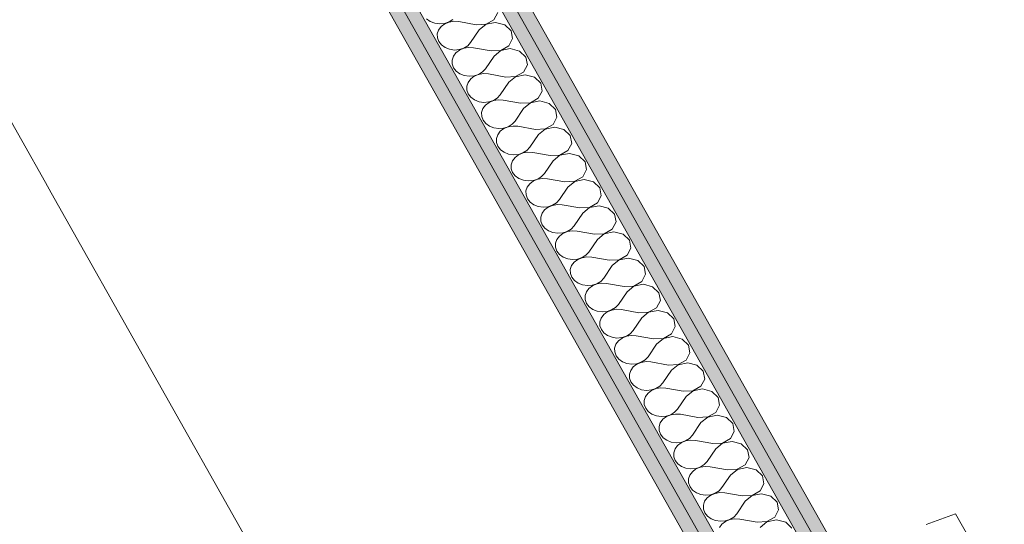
# Model space of a CAD drawing. Header units: millimetres. Extents: x -8337 to 19291, y 9509 to 21675.
# Tile 35 of 163: x -3088 to -2113, y 12951 to 13452. Entities that reach past the tile are written whole.
import ezdxf

# ---------------------------------------------------------------- set-up
doc = ezdxf.new("R2010")
doc.units = ezdxf.units.MM
doc.header["$MEASUREMENT"] = 0
doc.layers.add('Nuevo_08_E_Envans secs', color=7, linetype='Continuous')
doc.layers.add('Nuevo_Puertas Archicad', color=7, linetype='Continuous')
for name, color, linetype, lineweight in [('Nuevo_08_E_Envans secs_Pluma_Nº__1', 7, 'Continuous', 5), ('Nuevo_08_E_Envans secs_Pluma_Nº__47', 7, 'Continuous', 20), ('Nuevo_Puertas Archicad_Pluma_Nº__1', 7, 'Continuous', 5)]:
    doc.layers.add(name, color=color, linetype=linetype, lineweight=lineweight)
doc.layers.add('Nuevo_08_E_Envans secs_Pluma_Nº__102', color=7, linetype='Continuous', lineweight=5, true_color=0xcccccc)
doc.layers.add('Nuevo_08_E_Envans secs_Pluma_Nº__79', color=7, linetype='Continuous', lineweight=5, true_color=0xaaffd5)

# ---------------------------------------------------------------- blocks, each defined once
blk = doc.blocks.new('Elem Sección_70_1')
at = {"layer": 'Nuevo_08_E_Envans secs_Pluma_Nº__47', "color": 7, "linetype": 'Continuous', "lineweight": 20}
blk.add_line((-3057.22, 13279.86), (-3062.93, 13289.99), dxfattribs=at)
blk = doc.blocks.new('Elem Sección_102_1')
at = {"layer": 'Nuevo_08_E_Envans secs_Pluma_Nº__47', "color": 7, "linetype": 'Continuous', "lineweight": 20}
blk.add_line((-3062.93, 13289.99), (-3352.58, 13803.34), dxfattribs=at)
blk = doc.blocks.new('Elem Sección_104_1')
at = {"layer": 'Nuevo_Puertas Archicad_Pluma_Nº__1', "color": 7, "linetype": 'Continuous', "lineweight": 5}
blk.add_line((-2161.25, 12961.67), (-2190.22, 12951.02), dxfattribs=at)
at = {"layer": 'Nuevo_Puertas Archicad_Pluma_Nº__1', "color": 7, "linetype": 'Continuous', "lineweight": 5, "flags": 128}
blk.add_lwpolyline([(-2161.25, 12961.67), (-2140.57, 12925.08), (-2122.97, 12893.95), (-2102.29, 12857.36)], dxfattribs=at)
blk = doc.blocks.new('*X213')
at = {"layer": 'Nuevo_08_E_Envans secs_Pluma_Nº__102', "color": 254, "linetype": 'Continuous', "lineweight": 5, "true_color": 0xcccccc}
for p, q in [((-2618.53, 13451.54), (-2614.73, 13458.71)), ((-2685.29, 13452.45), (-2681.65, 13449.83)), ((-2681.65, 13449.83), (-2677.26, 13448.11)), ((-2677.26, 13448.11), (-2672.45, 13447.43)), ((-2670.91, 13444.69), (-2673.42, 13441.32)), ((-2672.45, 13447.43), (-2667.6, 13447.83)), ((-2667.34, 13447.38), (-2670.91, 13444.69)), ((-2667.6, 13447.83), (-2663.06, 13449.28)), ((-2663, 13449.18), (-2667.34, 13447.38)), ((-2663.06, 13449.28), (-2659.19, 13451.68)), ((-2658.22, 13449.95), (-2663, 13449.18)), ((-2653.35, 13449.65), (-2658.22, 13449.95)), ((-2636.08, 13446.59), (-2653.35, 13449.65)), ((-2636.08, 13446.59), (-2626.43, 13447.06)), ((-2626.37, 13446.95), (-2633.15, 13441.39)), ((-2626.43, 13447.06), (-2618.53, 13451.54)), ((-2616.98, 13448.8), (-2626.37, 13446.95)), ((-2607.79, 13446.4), (-2616.98, 13448.8)), ((-2601.53, 13440.46), (-2607.79, 13446.4)), ((-2673.42, 13441.32), (-2674.7, 13437.52)), ((-2674.7, 13437.52), (-2674.64, 13433.59)), ((-2674.64, 13433.59), (-2673.26, 13429.82)), ((-2633.15, 13441.39), (-2641.64, 13428.88)), ((-2600.09, 13432.76), (-2601.53, 13440.46)), ((-2673.26, 13429.82), (-2670.64, 13426.49)), ((-2670.64, 13426.49), (-2667, 13423.87)), ((-2667, 13423.87), (-2662.61, 13422.16)), ((-2652.95, 13421.87), (-2648.42, 13423.33)), ((-2648.36, 13423.22), (-2652.7, 13421.42)), ((-2648.42, 13423.33), (-2644.55, 13425.72)), ((-2643.57, 13424), (-2648.36, 13423.22)), ((-2644.55, 13425.72), (-2641.64, 13428.88)), ((-2638.71, 13423.69), (-2643.57, 13424)), ((-2621.44, 13420.63), (-2638.71, 13423.69)), ((-2611.79, 13421.1), (-2603.88, 13425.59)), ((-2603.88, 13425.59), (-2600.09, 13432.76)), ((-2662.61, 13422.16), (-2657.81, 13421.47)), ((-2658.78, 13415.36), (-2660.06, 13411.57)), ((-2656.26, 13418.73), (-2658.78, 13415.36)), ((-2657.81, 13421.47), (-2652.95, 13421.87)), ((-2652.7, 13421.42), (-2656.26, 13418.73)), ((-2618.51, 13415.44), (-2626.99, 13402.93)), ((-2621.44, 13420.63), (-2611.79, 13421.1)), ((-2611.73, 13421), (-2618.51, 13415.44)), ((-2602.34, 13422.85), (-2611.73, 13421)), ((-2593.14, 13420.45), (-2602.34, 13422.85)), ((-2586.89, 13414.51), (-2593.14, 13420.45)), ((-2585.44, 13406.8), (-2586.89, 13414.51)), ((-2660.06, 13411.57), (-2660, 13407.63)), ((-2660, 13407.63), (-2658.61, 13403.86)), ((-2658.61, 13403.86), (-2656, 13400.54)), ((-2589.24, 13399.63), (-2585.44, 13406.8)), ((-2656, 13400.54), (-2652.36, 13397.92)), ((-2652.36, 13397.92), (-2647.97, 13396.2)), ((-2647.97, 13396.2), (-2643.16, 13395.52)), ((-2643.16, 13395.52), (-2638.31, 13395.92)), ((-2638.05, 13395.47), (-2641.62, 13392.78)), ((-2638.31, 13395.92), (-2633.77, 13397.37)), ((-2633.71, 13397.27), (-2638.05, 13395.47)), ((-2633.77, 13397.37), (-2629.9, 13399.77)), ((-2628.93, 13398.04), (-2633.71, 13397.27)), ((-2629.9, 13399.77), (-2626.99, 13402.93)), ((-2624.06, 13397.74), (-2628.93, 13398.04)), ((-2606.79, 13394.68), (-2624.06, 13397.74)), ((-2606.79, 13394.68), (-2597.14, 13395.15)), ((-2597.08, 13395.04), (-2603.86, 13389.48)), ((-2597.14, 13395.15), (-2589.24, 13399.63)), ((-2587.69, 13396.89), (-2597.08, 13395.04)), ((-2578.5, 13394.49), (-2587.69, 13396.89)), ((-2572.24, 13388.55), (-2578.5, 13394.49)), ((-2644.13, 13389.41), (-2645.41, 13385.61)), ((-2645.41, 13385.61), (-2645.36, 13381.68)), ((-2641.62, 13392.78), (-2644.13, 13389.41)), ((-2603.86, 13389.48), (-2612.35, 13376.97)), ((-2570.8, 13380.85), (-2572.24, 13388.55)), ((-2645.36, 13381.68), (-2643.97, 13377.91)), ((-2643.97, 13377.91), (-2641.35, 13374.58)), ((-2641.35, 13374.58), (-2637.71, 13371.96)), ((-2615.26, 13373.81), (-2612.35, 13376.97)), ((-2574.6, 13373.68), (-2570.8, 13380.85)), ((-2637.71, 13371.96), (-2633.32, 13370.25)), ((-2633.32, 13370.25), (-2628.52, 13369.56)), ((-2626.97, 13366.82), (-2629.49, 13363.45)), ((-2628.52, 13369.56), (-2623.66, 13369.96)), ((-2623.41, 13369.51), (-2626.97, 13366.82)), ((-2623.66, 13369.96), (-2619.13, 13371.42)), ((-2619.07, 13371.31), (-2623.41, 13369.51)), ((-2619.13, 13371.42), (-2615.26, 13373.81)), ((-2614.29, 13372.09), (-2619.07, 13371.31)), ((-2609.42, 13371.78), (-2614.29, 13372.09)), ((-2592.15, 13368.72), (-2609.42, 13371.78)), ((-2592.15, 13368.72), (-2582.5, 13369.19)), ((-2582.44, 13369.09), (-2589.22, 13363.53)), ((-2582.5, 13369.19), (-2574.6, 13373.68)), ((-2573.05, 13370.94), (-2582.44, 13369.09)), ((-2563.85, 13368.54), (-2573.05, 13370.94)), ((-2557.6, 13362.6), (-2563.85, 13368.54)), ((-2629.49, 13363.45), (-2630.77, 13359.66)), ((-2630.77, 13359.66), (-2630.71, 13355.72)), ((-2630.71, 13355.72), (-2629.32, 13351.95)), ((-2589.22, 13363.53), (-2597.7, 13351.02)), ((-2556.16, 13354.89), (-2557.6, 13362.6)), ((-2629.32, 13351.95), (-2626.71, 13348.63)), ((-2626.71, 13348.63), (-2623.07, 13346.01)), ((-2623.07, 13346.01), (-2618.68, 13344.29)), ((-2609.02, 13344.01), (-2604.48, 13345.46)), ((-2604.43, 13345.36), (-2608.76, 13343.56)), ((-2604.48, 13345.46), (-2600.61, 13347.86)), ((-2599.64, 13346.13), (-2604.43, 13345.36)), ((-2600.61, 13347.86), (-2597.7, 13351.02)), ((-2594.78, 13345.83), (-2599.64, 13346.13)), ((-2577.5, 13342.76), (-2594.78, 13345.83)), ((-2567.85, 13343.24), (-2559.95, 13347.72)), ((-2559.95, 13347.72), (-2556.16, 13354.89)), ((-2618.68, 13344.29), (-2613.87, 13343.61)), ((-2614.84, 13337.5), (-2616.12, 13333.7)), ((-2612.33, 13340.87), (-2614.84, 13337.5)), ((-2613.87, 13343.61), (-2609.02, 13344.01)), ((-2608.76, 13343.56), (-2612.33, 13340.87)), ((-2574.57, 13337.57), (-2583.06, 13325.06)), ((-2577.5, 13342.76), (-2567.85, 13343.24)), ((-2567.79, 13343.13), (-2574.57, 13337.57)), ((-2558.41, 13344.98), (-2567.79, 13343.13)), ((-2549.21, 13342.58), (-2558.41, 13344.98)), ((-2542.96, 13336.64), (-2549.21, 13342.58)), ((-2541.51, 13328.94), (-2542.96, 13336.64)), ((-2616.12, 13333.7), (-2616.07, 13329.77)), ((-2616.07, 13329.77), (-2614.68, 13326)), ((-2614.68, 13326), (-2612.06, 13322.67)), ((-2545.31, 13321.77), (-2541.51, 13328.94)), ((-2612.06, 13322.67), (-2608.42, 13320.05)), ((-2608.42, 13320.05), (-2604.03, 13318.34)), ((-2604.03, 13318.34), (-2599.23, 13317.65)), ((-2599.23, 13317.65), (-2594.37, 13318.05)), ((-2594.12, 13317.6), (-2597.68, 13314.91)), ((-2594.37, 13318.05), (-2589.84, 13319.51)), ((-2589.78, 13319.4), (-2594.12, 13317.6)), ((-2589.84, 13319.51), (-2585.97, 13321.9)), ((-2585, 13320.18), (-2589.78, 13319.4)), ((-2585.97, 13321.9), (-2583.06, 13325.06)), ((-2580.13, 13319.87), (-2585, 13320.18)), ((-2562.86, 13316.81), (-2580.13, 13319.87)), ((-2562.86, 13316.81), (-2553.21, 13317.28)), ((-2553.15, 13317.18), (-2559.93, 13311.62)), ((-2553.21, 13317.28), (-2545.31, 13321.77)), ((-2543.76, 13319.03), (-2553.15, 13317.18)), ((-2534.57, 13316.63), (-2543.76, 13319.03)), ((-2528.31, 13310.69), (-2534.57, 13316.63)), ((-2600.2, 13311.54), (-2601.48, 13307.74)), ((-2601.48, 13307.74), (-2601.42, 13303.81)), ((-2597.68, 13314.91), (-2600.2, 13311.54)), ((-2559.93, 13311.62), (-2568.42, 13299.11)), ((-2526.87, 13302.98), (-2528.31, 13310.69)), ((-2601.42, 13303.81), (-2600.03, 13300.04)), ((-2600.03, 13300.04), (-2597.42, 13296.72)), ((-2597.42, 13296.72), (-2593.78, 13294.1)), ((-2571.33, 13295.95), (-2568.42, 13299.11)), ((-2530.66, 13295.81), (-2526.87, 13302.98)), ((-2593.78, 13294.1), (-2589.39, 13292.38)), ((-2589.39, 13292.38), (-2584.58, 13291.7)), ((-2583.04, 13288.96), (-2585.56, 13285.59)), ((-2584.58, 13291.7), (-2579.73, 13292.1)), ((-2579.48, 13291.65), (-2583.04, 13288.96)), ((-2579.73, 13292.1), (-2575.2, 13293.55)), ((-2575.14, 13293.45), (-2579.48, 13291.65)), ((-2575.2, 13293.55), (-2571.33, 13295.95)), ((-2570.35, 13294.22), (-2575.14, 13293.45)), ((-2565.49, 13293.92), (-2570.35, 13294.22)), ((-2548.21, 13290.85), (-2565.49, 13293.92)), ((-2548.21, 13290.85), (-2538.56, 13291.32)), ((-2538.51, 13291.22), (-2545.28, 13285.66)), ((-2538.56, 13291.32), (-2530.66, 13295.81)), ((-2529.12, 13293.07), (-2538.51, 13291.22)), ((-2519.92, 13290.67), (-2529.12, 13293.07)), ((-2513.67, 13284.73), (-2519.92, 13290.67)), ((-2585.56, 13285.59), (-2586.83, 13281.79)), ((-2586.83, 13281.79), (-2586.78, 13277.86)), ((-2586.78, 13277.86), (-2585.39, 13274.09)), ((-2545.28, 13285.66), (-2553.77, 13273.15)), ((-2516.02, 13269.86), (-2512.22, 13277.03)), ((-2512.22, 13277.03), (-2513.67, 13284.73)), ((-2585.39, 13274.09), (-2582.78, 13270.76)), ((-2582.78, 13270.76), (-2579.14, 13268.14)), ((-2579.14, 13268.14), (-2574.75, 13266.43)), ((-2565.09, 13266.14), (-2560.55, 13267.6)), ((-2560.49, 13267.49), (-2564.83, 13265.69)), ((-2560.55, 13267.6), (-2556.68, 13269.99)), ((-2555.71, 13268.27), (-2560.49, 13267.49)), ((-2556.68, 13269.99), (-2553.77, 13273.15)), ((-2550.84, 13267.96), (-2555.71, 13268.27)), ((-2533.57, 13264.9), (-2550.84, 13267.96)), ((-2523.92, 13265.37), (-2516.02, 13269.86)), ((-2514.47, 13267.12), (-2523.86, 13265.26)), ((-2505.28, 13264.72), (-2514.47, 13267.12)), ((-2574.75, 13266.43), (-2569.94, 13265.74)), ((-2570.91, 13259.63), (-2572.19, 13255.83)), ((-2568.39, 13263), (-2570.91, 13259.63)), ((-2569.94, 13265.74), (-2565.09, 13266.14)), ((-2564.83, 13265.69), (-2568.39, 13263)), ((-2530.64, 13259.71), (-2539.13, 13247.2)), ((-2533.57, 13264.9), (-2523.92, 13265.37)), ((-2523.86, 13265.26), (-2530.64, 13259.71)), ((-2499.02, 13258.78), (-2505.28, 13264.72)), ((-2497.58, 13251.07), (-2499.02, 13258.78)), ((-2572.19, 13255.83), (-2572.13, 13251.9)), ((-2572.13, 13251.9), (-2570.74, 13248.13)), ((-2570.74, 13248.13), (-2568.13, 13244.81)), ((-2501.37, 13243.9), (-2497.58, 13251.07)), ((-2568.13, 13244.81), (-2564.49, 13242.19)), ((-2564.49, 13242.19), (-2560.1, 13240.47)), ((-2560.1, 13240.47), (-2555.3, 13239.79)), ((-2555.3, 13239.79), (-2550.44, 13240.19)), ((-2550.19, 13239.74), (-2553.75, 13237.05)), ((-2550.44, 13240.19), (-2545.91, 13241.64)), ((-2545.85, 13241.54), (-2550.19, 13239.74)), ((-2545.91, 13241.64), (-2542.04, 13244.04)), ((-2541.06, 13242.31), (-2545.85, 13241.54)), ((-2542.04, 13244.04), (-2539.13, 13247.2)), ((-2536.2, 13242.01), (-2541.06, 13242.31)), ((-2518.92, 13238.94), (-2536.2, 13242.01)), ((-2518.92, 13238.94), (-2509.28, 13239.41)), ((-2509.22, 13239.31), (-2516, 13233.75)), ((-2509.28, 13239.41), (-2501.37, 13243.9)), ((-2499.83, 13241.16), (-2509.22, 13239.31)), ((-2490.63, 13238.76), (-2499.83, 13241.16)), ((-2484.38, 13232.82), (-2490.63, 13238.76)), ((-2556.27, 13233.68), (-2557.55, 13229.88)), ((-2557.55, 13229.88), (-2557.49, 13225.95)), ((-2553.75, 13237.05), (-2556.27, 13233.68)), ((-2516, 13233.75), (-2524.48, 13221.24)), ((-2482.93, 13225.12), (-2484.38, 13232.82)), ((-2557.49, 13225.95), (-2556.1, 13222.18)), ((-2556.1, 13222.18), (-2553.49, 13218.85)), ((-2553.49, 13218.85), (-2549.85, 13216.23)), ((-2527.39, 13218.08), (-2524.48, 13221.24)), ((-2486.73, 13217.95), (-2482.93, 13225.12)), ((-2549.85, 13216.23), (-2545.46, 13214.52)), ((-2545.46, 13214.52), (-2540.65, 13213.83)), ((-2539.11, 13211.09), (-2541.62, 13207.72)), ((-2540.65, 13213.83), (-2535.8, 13214.23)), ((-2535.54, 13213.78), (-2539.11, 13211.09)), ((-2535.8, 13214.23), (-2531.26, 13215.69)), ((-2531.2, 13215.58), (-2535.54, 13213.78)), ((-2531.26, 13215.69), (-2527.39, 13218.08)), ((-2526.42, 13216.36), (-2531.2, 13215.58)), ((-2521.55, 13216.05), (-2526.42, 13216.36)), ((-2504.28, 13212.99), (-2521.55, 13216.05)), ((-2504.28, 13212.99), (-2494.63, 13213.46)), ((-2494.57, 13213.35), (-2501.35, 13207.8)), ((-2494.63, 13213.46), (-2486.73, 13217.95)), ((-2485.18, 13215.21), (-2494.57, 13213.35)), ((-2475.99, 13212.81), (-2485.18, 13215.21)), ((-2469.73, 13206.87), (-2475.99, 13212.81)), ((-2541.62, 13207.72), (-2542.9, 13203.92)), ((-2542.9, 13203.92), (-2542.84, 13199.99)), ((-2542.84, 13199.99), (-2541.46, 13196.22)), ((-2501.35, 13207.8), (-2509.84, 13195.29)), ((-2472.08, 13191.99), (-2468.29, 13199.16)), ((-2468.29, 13199.16), (-2469.73, 13206.87)), ((-2541.46, 13196.22), (-2538.84, 13192.9)), ((-2538.84, 13192.9), (-2535.2, 13190.28)), ((-2535.2, 13190.28), (-2530.81, 13188.56)), ((-2521.15, 13188.28), (-2516.62, 13189.73)), ((-2516.56, 13189.63), (-2520.9, 13187.83)), ((-2516.62, 13189.73), (-2512.75, 13192.13)), ((-2511.77, 13190.4), (-2516.56, 13189.63)), ((-2512.75, 13192.13), (-2509.84, 13195.29)), ((-2506.91, 13190.1), (-2511.77, 13190.4)), ((-2489.64, 13187.03), (-2506.91, 13190.1)), ((-2479.99, 13187.5), (-2472.08, 13191.99)), ((-2470.54, 13189.25), (-2479.93, 13187.4)), ((-2461.34, 13186.85), (-2470.54, 13189.25)), ((-2530.81, 13188.56), (-2526.01, 13187.88)), ((-2526.98, 13181.77), (-2528.26, 13177.97)), ((-2524.46, 13185.14), (-2526.98, 13181.77)), ((-2526.01, 13187.88), (-2521.15, 13188.28)), ((-2520.9, 13187.83), (-2524.46, 13185.14)), ((-2486.71, 13181.84), (-2495.19, 13169.33)), ((-2489.64, 13187.03), (-2479.99, 13187.5)), ((-2479.93, 13187.4), (-2486.71, 13181.84)), ((-2455.09, 13180.91), (-2461.34, 13186.85)), ((-2453.64, 13173.21), (-2455.09, 13180.91)), ((-2528.26, 13177.97), (-2528.2, 13174.04)), ((-2528.2, 13174.04), (-2526.81, 13170.26)), ((-2526.81, 13170.26), (-2524.2, 13166.94)), ((-2457.44, 13166.04), (-2453.64, 13173.21)), ((-2524.2, 13166.94), (-2520.56, 13164.32)), ((-2520.56, 13164.32), (-2516.17, 13162.61)), ((-2516.17, 13162.61), (-2511.36, 13161.92)), ((-2511.36, 13161.92), (-2506.51, 13162.32)), ((-2506.25, 13161.87), (-2509.82, 13159.18)), ((-2506.51, 13162.32), (-2501.97, 13163.78)), ((-2501.91, 13163.67), (-2506.25, 13161.87)), ((-2501.97, 13163.78), (-2498.1, 13166.17)), ((-2497.13, 13164.45), (-2501.91, 13163.67)), ((-2498.1, 13166.17), (-2495.19, 13169.33)), ((-2492.26, 13164.14), (-2497.13, 13164.45)), ((-2474.99, 13161.08), (-2492.26, 13164.14)), ((-2474.99, 13161.08), (-2465.34, 13161.55)), ((-2465.28, 13161.44), (-2472.06, 13155.89)), ((-2465.34, 13161.55), (-2457.44, 13166.04)), ((-2455.89, 13163.3), (-2465.28, 13161.44)), ((-2446.7, 13160.9), (-2455.89, 13163.3)), ((-2440.44, 13154.96), (-2446.7, 13160.9)), ((-2512.33, 13155.81), (-2513.61, 13152.01)), ((-2513.61, 13152.01), (-2513.56, 13148.08)), ((-2509.82, 13159.18), (-2512.33, 13155.81)), ((-2472.06, 13155.89), (-2480.55, 13143.38)), ((-2439, 13147.25), (-2440.44, 13154.96)), ((-2513.56, 13148.08), (-2512.17, 13144.31)), ((-2512.17, 13144.31), (-2509.55, 13140.99)), ((-2509.55, 13140.99), (-2505.91, 13138.37)), ((-2483.46, 13140.22), (-2480.55, 13143.38)), ((-2442.8, 13140.08), (-2439, 13147.25)), ((-2505.91, 13138.37), (-2501.52, 13136.65)), ((-2501.52, 13136.65), (-2496.72, 13135.97)), ((-2495.17, 13133.23), (-2497.69, 13129.86)), ((-2496.72, 13135.97), (-2491.86, 13136.37)), ((-2491.61, 13135.92), (-2495.17, 13133.23)), ((-2491.86, 13136.37), (-2487.33, 13137.82)), ((-2487.27, 13137.72), (-2491.61, 13135.92)), ((-2487.33, 13137.82), (-2483.46, 13140.22)), ((-2482.49, 13138.49), (-2487.27, 13137.72)), ((-2477.62, 13138.19), (-2482.49, 13138.49)), ((-2460.35, 13135.12), (-2477.62, 13138.19)), ((-2460.35, 13135.12), (-2450.7, 13135.59)), ((-2450.64, 13135.49), (-2457.42, 13129.93)), ((-2450.7, 13135.59), (-2442.8, 13140.08)), ((-2441.25, 13137.34), (-2450.64, 13135.49)), ((-2432.05, 13134.94), (-2441.25, 13137.34)), ((-2425.8, 13129), (-2432.05, 13134.94)), ((-2497.69, 13129.86), (-2498.97, 13126.06)), ((-2498.97, 13126.06), (-2498.91, 13122.13)), ((-2498.91, 13122.13), (-2497.52, 13118.35)), ((-2457.42, 13129.93), (-2465.9, 13117.42)), ((-2428.15, 13114.13), (-2424.36, 13121.3)), ((-2424.36, 13121.3), (-2425.8, 13129)), ((-2497.52, 13118.35), (-2494.91, 13115.03)), ((-2494.91, 13115.03), (-2491.27, 13112.41)), ((-2491.27, 13112.41), (-2486.88, 13110.7)), ((-2477.22, 13110.41), (-2472.68, 13111.87)), ((-2472.62, 13111.76), (-2476.96, 13109.96)), ((-2472.68, 13111.87), (-2468.81, 13114.26)), ((-2467.84, 13112.54), (-2472.62, 13111.76)), ((-2468.81, 13114.26), (-2465.9, 13117.42)), ((-2462.98, 13112.23), (-2467.84, 13112.54)), ((-2445.7, 13109.17), (-2462.98, 13112.23)), ((-2436.05, 13109.64), (-2428.15, 13114.13)), ((-2426.6, 13111.39), (-2435.99, 13109.53)), ((-2417.41, 13108.99), (-2426.6, 13111.39)), ((-2486.88, 13110.7), (-2482.07, 13110.01)), ((-2483.04, 13103.9), (-2484.32, 13100.1)), ((-2480.53, 13107.27), (-2483.04, 13103.9)), ((-2482.07, 13110.01), (-2477.22, 13110.41)), ((-2476.96, 13109.96), (-2480.53, 13107.27)), ((-2442.77, 13103.98), (-2451.26, 13091.47)), ((-2445.7, 13109.17), (-2436.05, 13109.64)), ((-2435.99, 13109.53), (-2442.77, 13103.98)), ((-2411.16, 13103.05), (-2417.41, 13108.99)), ((-2409.71, 13095.34), (-2411.16, 13103.05)), ((-2484.32, 13100.1), (-2484.27, 13096.17)), ((-2484.27, 13096.17), (-2482.88, 13092.4)), ((-2482.88, 13092.4), (-2480.26, 13089.08)), ((-2413.51, 13088.17), (-2409.71, 13095.34)), ((-2480.26, 13089.08), (-2476.62, 13086.46)), ((-2476.62, 13086.46), (-2472.23, 13084.74)), ((-2472.23, 13084.74), (-2467.43, 13084.06)), ((-2467.43, 13084.06), (-2462.57, 13084.46)), ((-2462.32, 13084), (-2465.88, 13081.32)), ((-2462.57, 13084.46), (-2458.04, 13085.91)), ((-2457.98, 13085.81), (-2462.32, 13084)), ((-2458.04, 13085.91), (-2454.17, 13088.31)), ((-2453.2, 13086.58), (-2457.98, 13085.81)), ((-2454.17, 13088.31), (-2451.26, 13091.47)), ((-2448.33, 13086.28), (-2453.2, 13086.58)), ((-2431.06, 13083.21), (-2448.33, 13086.28)), ((-2431.06, 13083.21), (-2421.41, 13083.68)), ((-2421.35, 13083.58), (-2428.13, 13078.02)), ((-2421.41, 13083.68), (-2413.51, 13088.17)), ((-2411.96, 13085.43), (-2421.35, 13083.58)), ((-2402.77, 13083.03), (-2411.96, 13085.43)), ((-2396.51, 13077.09), (-2402.77, 13083.03)), ((-2468.4, 13077.95), (-2469.68, 13074.15)), ((-2469.68, 13074.15), (-2469.62, 13070.22)), ((-2465.88, 13081.32), (-2468.4, 13077.95)), ((-2428.13, 13078.02), (-2436.62, 13065.51)), ((-2395.07, 13069.39), (-2396.51, 13077.09)), ((-2469.62, 13070.22), (-2468.23, 13066.44)), ((-2468.23, 13066.44), (-2465.62, 13063.12)), ((-2465.62, 13063.12), (-2461.98, 13060.5)), ((-2443.4, 13059.96), (-2439.53, 13062.35)), ((-2439.53, 13062.35), (-2436.62, 13065.51)), ((-2398.86, 13062.22), (-2395.07, 13069.39)), ((-2461.98, 13060.5), (-2457.59, 13058.79)), ((-2457.59, 13058.79), (-2452.78, 13058.1)), ((-2451.24, 13055.36), (-2453.76, 13051.99)), ((-2452.78, 13058.1), (-2447.93, 13058.5)), ((-2447.67, 13058.05), (-2451.24, 13055.36)), ((-2447.93, 13058.5), (-2443.4, 13059.96)), ((-2443.34, 13059.85), (-2447.67, 13058.05)), ((-2438.55, 13060.63), (-2443.34, 13059.85)), ((-2433.69, 13060.32), (-2438.55, 13060.63)), ((-2416.41, 13057.26), (-2433.69, 13060.32)), ((-2416.41, 13057.26), (-2406.76, 13057.73)), ((-2406.71, 13057.62), (-2413.48, 13052.07)), ((-2406.76, 13057.73), (-2398.86, 13062.22)), ((-2397.32, 13059.48), (-2406.71, 13057.62)), ((-2388.12, 13057.08), (-2397.32, 13059.48)), ((-2381.87, 13051.14), (-2388.12, 13057.08)), ((-2453.76, 13051.99), (-2455.03, 13048.19)), ((-2455.03, 13048.19), (-2454.98, 13044.26)), ((-2454.98, 13044.26), (-2453.59, 13040.49)), ((-2413.48, 13052.07), (-2421.97, 13039.56)), ((-2384.22, 13036.26), (-2380.42, 13043.43)), ((-2380.42, 13043.43), (-2381.87, 13051.14)), ((-2453.59, 13040.49), (-2450.98, 13037.17)), ((-2450.98, 13037.17), (-2447.34, 13034.55)), ((-2447.34, 13034.55), (-2442.95, 13032.83)), ((-2433.29, 13032.55), (-2428.75, 13034)), ((-2428.69, 13033.9), (-2433.03, 13032.09)), ((-2428.75, 13034), (-2424.88, 13036.4)), ((-2423.91, 13034.67), (-2428.69, 13033.9)), ((-2424.88, 13036.4), (-2421.97, 13039.56)), ((-2419.04, 13034.37), (-2423.91, 13034.67)), ((-2401.77, 13031.3), (-2419.04, 13034.37)), ((-2392.12, 13031.77), (-2384.22, 13036.26)), ((-2382.67, 13033.52), (-2392.06, 13031.67)), ((-2373.48, 13031.12), (-2382.67, 13033.52)), ((-2442.95, 13032.83), (-2438.14, 13032.15)), ((-2439.11, 13026.04), (-2440.39, 13022.24)), ((-2436.59, 13029.41), (-2439.11, 13026.04)), ((-2438.14, 13032.15), (-2433.29, 13032.55)), ((-2433.03, 13032.09), (-2436.59, 13029.41)), ((-2398.84, 13026.11), (-2407.33, 13013.6)), ((-2401.77, 13031.3), (-2392.12, 13031.77)), ((-2392.06, 13031.67), (-2398.84, 13026.11)), ((-2367.22, 13025.18), (-2373.48, 13031.12)), ((-2365.78, 13017.48), (-2367.22, 13025.18)), ((-2440.39, 13022.24), (-2440.33, 13018.31)), ((-2440.33, 13018.31), (-2438.94, 13014.53)), ((-2438.94, 13014.53), (-2436.33, 13011.21)), ((-2410.24, 13010.44), (-2407.33, 13013.6)), ((-2369.57, 13010.31), (-2365.78, 13017.48)), ((-2436.33, 13011.21), (-2432.69, 13008.59)), ((-2432.69, 13008.59), (-2428.3, 13006.88)), ((-2428.3, 13006.88), (-2423.5, 13006.19)), ((-2423.5, 13006.19), (-2418.64, 13006.59)), ((-2418.39, 13006.14), (-2421.95, 13003.45)), ((-2418.64, 13006.59), (-2414.11, 13008.05)), ((-2414.05, 13007.94), (-2418.39, 13006.14)), ((-2414.11, 13008.05), (-2410.24, 13010.44)), ((-2409.26, 13008.72), (-2414.05, 13007.94)), ((-2404.4, 13008.41), (-2409.26, 13008.72)), ((-2387.12, 13005.35), (-2404.4, 13008.41)), ((-2387.12, 13005.35), (-2377.48, 13005.82)), ((-2377.42, 13005.71), (-2384.2, 13000.16)), ((-2377.48, 13005.82), (-2369.57, 13010.31)), ((-2368.03, 13007.57), (-2377.42, 13005.71)), ((-2358.83, 13005.17), (-2368.03, 13007.57)), ((-2352.58, 12999.23), (-2358.83, 13005.17)), ((-2424.47, 13000.08), (-2425.75, 12996.28)), ((-2425.75, 12996.28), (-2425.69, 12992.35)), ((-2421.95, 13003.45), (-2424.47, 13000.08)), ((-2384.2, 13000.16), (-2392.68, 12987.65)), ((-2351.13, 12991.52), (-2352.58, 12999.23)), ((-2425.69, 12992.35), (-2424.3, 12988.58)), ((-2424.3, 12988.58), (-2421.69, 12985.26)), ((-2421.69, 12985.26), (-2418.05, 12982.64)), ((-2399.46, 12982.09), (-2395.59, 12984.49)), ((-2395.59, 12984.49), (-2392.68, 12987.65)), ((-2362.83, 12979.86), (-2354.93, 12984.35)), ((-2354.93, 12984.35), (-2351.13, 12991.52)), ((-2418.05, 12982.64), (-2413.66, 12980.92)), ((-2413.66, 12980.92), (-2408.85, 12980.24)), ((-2407.31, 12977.5), (-2409.82, 12974.13)), ((-2408.85, 12980.24), (-2404, 12980.64)), ((-2403.74, 12980.18), (-2407.31, 12977.5)), ((-2404, 12980.64), (-2399.46, 12982.09)), ((-2399.4, 12981.99), (-2403.74, 12980.18)), ((-2394.62, 12982.76), (-2399.4, 12981.99)), ((-2389.75, 12982.46), (-2394.62, 12982.76)), ((-2372.48, 12979.39), (-2389.75, 12982.46)), ((-2372.48, 12979.39), (-2362.83, 12979.86)), ((-2362.77, 12979.76), (-2369.55, 12974.2)), ((-2353.38, 12981.61), (-2362.77, 12979.76)), ((-2344.19, 12979.21), (-2353.38, 12981.61)), ((-2337.93, 12973.27), (-2344.19, 12979.21)), ((-2409.82, 12974.13), (-2411.1, 12970.33)), ((-2411.1, 12970.33), (-2411.04, 12966.4)), ((-2411.04, 12966.4), (-2409.66, 12962.62)), ((-2369.55, 12974.2), (-2378.04, 12961.69)), ((-2340.28, 12958.4), (-2336.49, 12965.57)), ((-2336.49, 12965.57), (-2337.93, 12973.27)), ((-2409.66, 12962.62), (-2407.04, 12959.3)), ((-2407.04, 12959.3), (-2403.4, 12956.68)), ((-2403.4, 12956.68), (-2399.01, 12954.97)), ((-2399.01, 12954.97), (-2394.21, 12954.28)), ((-2389.35, 12954.68), (-2384.82, 12956.14)), ((-2384.76, 12956.03), (-2389.1, 12954.23)), ((-2384.82, 12956.14), (-2380.95, 12958.53)), ((-2379.97, 12956.81), (-2384.76, 12956.03)), ((-2380.95, 12958.53), (-2378.04, 12961.69)), ((-2375.11, 12956.5), (-2379.97, 12956.81)), ((-2357.84, 12953.44), (-2375.11, 12956.5)), ((-2348.19, 12953.91), (-2340.28, 12958.4)), ((-2338.74, 12955.66), (-2348.13, 12953.8)), ((-2329.54, 12953.26), (-2338.74, 12955.66)), ((-2392.66, 12951.54), (-2395.18, 12948.17)), ((-2394.21, 12954.28), (-2389.35, 12954.68)), ((-2389.1, 12954.23), (-2392.66, 12951.54)), ((-2357.84, 12953.44), (-2348.19, 12953.91)), ((-2348.13, 12953.8), (-2354.91, 12948.25)), ((-2323.29, 12947.32), (-2329.54, 12953.26))]:
    blk.add_line(p, q, dxfattribs=at)
blk = doc.blocks.new('Elem Sección_162_1')
at = {"layer": 'Nuevo_08_E_Envans secs_Pluma_Nº__79', "linetype": 'Continuous', "lineweight": 5, "true_color": 0xaaffd5}
for points in [[(-2957.56, 14101.77), (-2970.13, 14097.18), (-2294.84, 12900.34), (-2282.29, 12904.96), (-2288, 12915.08), (-2951.85, 14091.64)], [(-2939.28, 14096.23), (-2951.85, 14091.64), (-2288, 12915.08), (-2275.45, 12919.7)], [(-3037.8, 14072.47), (-3050.37, 14067.88), (-3044.66, 14057.76), (-2380.71, 12881.01), (-2374.99, 12870.89), (-2362.44, 12875.5)], [(-3057.22, 14053.17), (-2393.26, 12876.39), (-2380.71, 12881.01), (-3044.66, 14057.76)]]:
    blk.add_hatch(color=121, dxfattribs=at).paths.add_polyline_path(points)
at = {"layer": 'Nuevo_08_E_Envans secs_Pluma_Nº__1', "color": 7, "linetype": 'Continuous', "lineweight": 5}
for p, q in [((-2951.85, 14091.64), (-2288, 12915.08)), ((-2939.28, 14096.23), (-2275.45, 12919.7)), ((-3044.66, 14057.76), (-2380.71, 12881.01)), ((-3057.22, 14053.17), (-2393.26, 12876.39))]:
    blk.add_line(p, q, dxfattribs=at)
at = {"layer": 'Nuevo_08_E_Envans secs_Pluma_Nº__1', "color": 7, "linetype": 'Continuous', "lineweight": 5, "flags": 128}
for points in [[(-2975.84, 14107.3), (-2970.13, 14097.18), (-2294.84, 12900.34), (-2289.13, 12890.22)], [(-3043.51, 14082.59), (-3037.8, 14072.47), (-2362.44, 12875.5), (-2356.73, 12865.38)]]:
    blk.add_lwpolyline(points, dxfattribs=at)
at = {"layer": 'Nuevo_08_E_Envans secs_Pluma_Nº__47', "color": 7, "linetype": 'Continuous', "lineweight": 20}
blk.add_line((-3057.22, 13279.86), (-2754.63, 12743.57), dxfattribs=at)
at = {"layer": 'Nuevo_08_E_Envans secs', "lineweight": 0}
blk.add_blockref('*X213', (0, 0), dxfattribs=at)

msp = doc.modelspace()

# ---------------------------------------------------------------- block references
at = {"layer": 'Nuevo_08_E_Envans secs', "lineweight": 0}
msp.add_blockref('Elem Sección_70_1', (0, 0), dxfattribs=at)
at = {"layer": 'Nuevo_Puertas Archicad', "lineweight": 0}
msp.add_blockref('Elem Sección_104_1', (0, 0), dxfattribs=at)

# ---------------------------------------------------------------- next in the draw order: block references
at = {"layer": 'Nuevo_08_E_Envans secs', "lineweight": 0}
msp.add_blockref('Elem Sección_102_1', (0, 0), dxfattribs=at)

# ---------------------------------------------------------------- next in the draw order: block references
msp.add_blockref('Elem Sección_162_1', (0, 0), dxfattribs=at)

doc.saveas('drawing.dxf')
